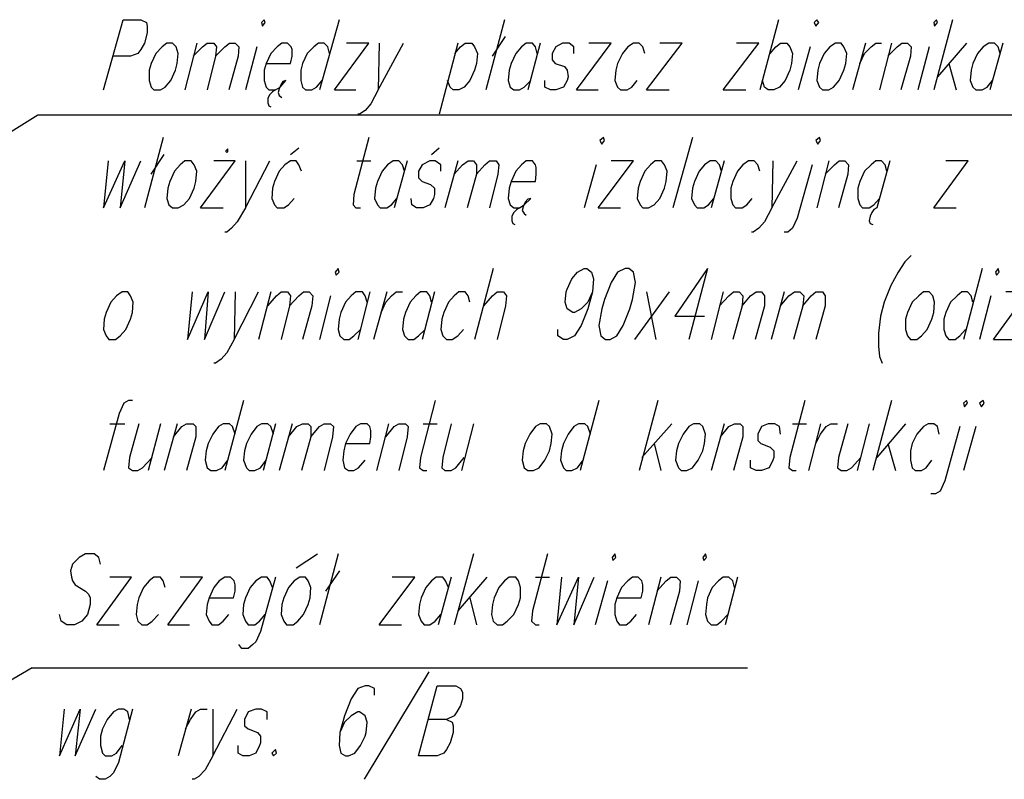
# Model space of a CAD drawing. Header units: millimetres. Extents: x -387992 to 11255, y 102926 to 380857.
# Tile 10 of 27: x -382494 to -380264, y 287969 to 289689. Entities that reach past the tile are written whole.
import ezdxf

# ---------------------------------------------------------------- set-up
doc = ezdxf.new("R2010")
doc.units = ezdxf.units.MM
doc.header["$MEASUREMENT"] = 0
doc.layers.add('Warstwa 1', color=7, linetype='Continuous')

msp = doc.modelspace()

# ---------------------------------------------------------------- linework, layer by layer
at = {"layer": 'Warstwa 1', "color": 7, "lineweight": 25}
for p, q in [((-381770.849646, 289688.516976), (-381815.326478, 289529.696369)), ((-382092.737754, 289635.570115), (-382120.272907, 289529.696369)), ((-381957.205947, 289627.099006), (-381982.618195, 289529.696369)), ((-381501.908399, 289635.570115), (-381544.262865, 289474.625521)), ((-380703.557389, 289627.099006), (-380731.092543, 289529.696369)), ((-380578.619058, 289635.570115), (-380608.277658, 289529.696369)), ((-380519.323994, 289635.570115), (-380546.859148, 289529.696369)), ((-381781.443661, 289529.696369), (-381732.742073, 289529.696369)), ((-381232.968233, 289529.696369), (-381184.266644, 289529.696369)), ((-381074.147085, 289529.696369), (-381023.322591, 289529.696369)), ((-381880.969205, 289383.570547), (-381861.90462, 289398.389319)), ((-381561.204003, 289383.570547), (-381544.262865, 289398.389319)), ((-381501.908399, 289368.752315), (-381531.567539, 289262.856973)), ((-381188.512457, 289360.281746), (-381216.026555, 289262.856973)), ((-380661.203464, 289368.752315), (-380688.739157, 289262.856973)), ((-382084.266644, 289262.856973), (-382033.442689, 289262.856973)), ((-381184.266644, 289262.856973), (-381133.44215, 289262.856973)), ((-381421.447441, 289125.223856), (-381463.800826, 288964.279802)), ((-380313.924705, 289125.223856), (-380356.27809, 288964.279802)), ((-381925.445497, 289072.275915), (-381952.981191, 288964.279802)), ((-381662.852993, 289072.275915), (-381692.511053, 288964.279802)), ((-381554.856341, 289072.275915), (-381582.391494, 288964.279802)), ((-380762.852453, 289072.275915), (-380792.511053, 288964.279802)), ((-380294.86012, 289063.805346), (-380320.272367, 288964.279802)), ((-380288.512457, 288964.279802), (-380237.687962, 288964.279802)), ((-381986.864007, 288826.624549), (-382029.217933, 288667.824998)), ((-381182.143738, 288826.624549), (-381224.51872, 288667.824998)), ((-382289.68753, 288773.698744), (-382255.804714, 288773.698744)), ((-381914.852021, 288773.698744), (-381942.387715, 288667.824998)), ((-381876.744448, 288773.698744), (-381906.381452, 288667.824998)), ((-381658.628237, 288773.698744), (-381686.163391, 288667.824998)), ((-381580.268588, 288773.698744), (-381548.508678, 288773.698744)), ((-381465.923733, 288773.698744), (-381493.458887, 288667.824998)), ((-380898.3848, 288773.698744), (-380928.04286, 288667.824998)), ((-380328.742937, 288767.329485), (-380356.27809, 288667.824998)), ((-381868.273879, 288447.58534), (-381819.572291, 288479.345791)), ((-381326.16771, 288426.397849), (-381294.386203, 288426.397849)), ((-381163.10075, 288417.92728), (-381190.635903, 288318.401737)), ((-381042.387175, 288426.397849), (-381069.922329, 288318.401737)), ((-382319.324534, 288318.401737), (-382268.500039, 288318.401737)), ((-382158.38102, 288318.401737), (-382109.678892, 288318.401737)), ((-382465.450356, 288220.99856), (-382846.612472, 288002.861292)), ((-381567.573262, 288212.52799), (-381713.676948, 287968.999531)), ((-382105.454135, 288127.820679), (-382135.091139, 288021.925337))]:
    msp.add_line(p, q, dxfattribs=at)
for points in [[(-382304.506302, 289529.696369), (-382260.02947, 289688.516976), (-382219.798991, 289688.516976), (-382207.082069, 289682.169314), (-382204.980219, 289673.698744), (-382204.980219, 289658.880512), (-382211.328422, 289635.570115), (-382219.798991, 289620.751343), (-382226.146654, 289612.280774), (-382243.088332, 289605.933111), (-382283.318811, 289605.933111)], [(-382101.208323, 289605.933111), (-382080.041888, 289627.099006), (-382069.448412, 289635.570115), (-382054.63018, 289635.570115), (-382048.282518, 289627.099006), (-382050.383828, 289605.933111), (-382069.448412, 289529.696369)], [(-382050.383828, 289605.933111), (-382029.217933, 289627.099006), (-382018.623918, 289635.570115), (-382005.907536, 289635.570115), (-381997.436427, 289627.099006), (-381999.559873, 289605.933111), (-382020.747364, 289529.696369)], [(-381936.039512, 289588.991433), (-381880.969205, 289588.991433), (-381876.744448, 289605.933111), (-381876.744448, 289620.751343), (-381878.867355, 289627.099006), (-381887.337924, 289635.570115), (-381900.03325, 289635.570115), (-381910.627265, 289627.099006), (-381925.445497, 289612.280774), (-381936.039512, 289588.991433), (-381940.264809, 289574.173201), (-381940.264809, 289550.862804), (-381936.039512, 289536.044032), (-381929.69185, 289529.696369), (-381914.852021, 289529.696369), (-381921.199684, 289525.450556), (-381927.568403, 289519.102893), (-381931.79316, 289510.632324), (-381931.79316, 289500.037769), (-381929.69185, 289493.690106), (-381925.445497, 289491.5672)], [(-381792.037137, 289612.280774), (-381796.261893, 289627.099006), (-381804.754059, 289635.570115), (-381817.449384, 289635.570115), (-381828.04286, 289627.099006), (-381842.861632, 289612.280774), (-381853.455107, 289588.991433), (-381857.679864, 289574.173201), (-381857.679864, 289550.862804), (-381853.455107, 289536.044032), (-381847.086388, 289529.696369), (-381832.267616, 289529.696369), (-381821.695197, 289536.044032), (-381808.978815, 289550.862804)], [(-381781.443661, 289529.696369), (-381703.104529, 289635.570115), (-381753.908507, 289635.570115)], [(-381679.794132, 289635.570115), (-381681.917038, 289529.696369), (-381624.74542, 289635.570115)], [(-381508.277658, 289612.280774), (-381495.560737, 289627.099006), (-381484.967261, 289635.570115), (-381470.148489, 289635.570115), (-381463.800826, 289627.099006), (-381457.453164, 289612.280774), (-381459.57607, 289588.991433), (-381463.800826, 289574.173201), (-381474.394842, 289550.862804), (-381487.090167, 289536.044032), (-381499.807089, 289529.696369), (-381512.502415, 289529.696369), (-381518.850618, 289536.044032), (-381525.219337, 289550.862804)], [(-381321.921897, 289612.280774), (-381326.16771, 289627.099006), (-381332.515373, 289635.570115), (-381347.334145, 289635.570115), (-381357.92762, 289627.099006), (-381370.622946, 289612.280774), (-381381.216961, 289588.991433), (-381385.462774, 289574.173201), (-381387.564624, 289550.862804), (-381383.339868, 289536.044032), (-381374.869298, 289529.696369), (-381362.152377, 289529.696369), (-381351.558901, 289536.044032), (-381336.740129, 289550.862804)], [(-381239.336952, 289612.280774), (-381239.336952, 289627.099006), (-381249.930968, 289635.570115), (-381264.749199, 289635.570115), (-381279.567431, 289627.099006), (-381288.038541, 289612.280774), (-381288.038541, 289597.462542), (-381281.690878, 289588.991433), (-381260.503387, 289582.64377), (-381254.155724, 289574.173201), (-381252.032278, 289559.333373), (-381254.155724, 289550.862804), (-381262.626293, 289536.044032), (-381279.567431, 289529.696369), (-381292.263297, 289529.696369), (-381304.979679, 289536.044032), (-381304.979679, 289550.862804)], [(-381232.968233, 289529.696369), (-381154.629641, 289635.570115), (-381205.454135, 289635.570115)], [(-381078.392898, 289612.280774), (-381082.617655, 289627.099006), (-381091.088224, 289635.570115), (-381103.805686, 289635.570115), (-381116.501011, 289627.099006), (-381129.217933, 289612.280774), (-381139.790352, 289588.991433), (-381144.036165, 289574.173201), (-381146.159071, 289550.862804), (-381139.790352, 289536.044032), (-381133.44215, 289529.696369), (-381118.623918, 289529.696369), (-381108.030442, 289536.044032), (-381095.334037, 289550.862804)], [(-381074.147085, 289529.696369), (-380993.685587, 289635.570115), (-381044.510082, 289635.570115)], [(-380900.507706, 289529.696369), (-380820.046207, 289635.570115), (-380870.849106, 289635.570115)], [(-380794.63396, 289612.280774), (-380781.917038, 289627.099006), (-380771.344619, 289635.570115), (-380756.504791, 289635.570115), (-380750.157128, 289627.099006), (-380743.809465, 289612.280774), (-380745.911315, 289588.991433), (-380750.157128, 289574.173201), (-380760.751143, 289550.862804), (-380773.446469, 289536.044032), (-380786.162851, 289529.696369), (-380798.858716, 289529.696369), (-380807.329285, 289536.044032), (-380811.554042, 289550.862804)], [(-380591.33598, 289588.991433), (-380580.742505, 289612.280774), (-380565.923733, 289627.099006), (-380555.330257, 289635.570115), (-380542.634932, 289635.570115)], [(-380527.795103, 289605.933111), (-380506.628669, 289627.099006), (-380496.035193, 289635.570115), (-380483.339868, 289635.570115), (-380474.868758, 289627.099006), (-380476.970609, 289605.933111), (-380498.1581, 289529.696369)], [(-380273.694225, 289612.280774), (-380277.918982, 289627.099006), (-380286.389551, 289635.570115), (-380299.106473, 289635.570115), (-380311.801798, 289627.099006), (-380324.51818, 289612.280774), (-380335.112196, 289588.991433), (-380339.336952, 289574.173201), (-380341.459858, 289550.862804), (-380335.112196, 289536.044032), (-380328.742937, 289529.696369), (-380313.924705, 289529.696369), (-380303.331229, 289536.044032), (-380290.635364, 289550.862804)], [(-381914.852021, 289529.696369), (-381904.258006, 289536.044032), (-381891.56268, 289550.862804), (-381897.910343, 289548.739897), (-381902.156696, 289542.392234), (-381906.381452, 289531.798219), (-381908.504359, 289523.348706), (-381906.381452, 289516.979987), (-381900.03325, 289512.75523)], [(-381891.56268, 289550.862804), (-381897.910343, 289548.739897), (-381902.156696, 289542.392234), (-381906.381452, 289531.798219), (-381908.504359, 289523.348706), (-381906.381452, 289516.979987), (-381900.03325, 289512.75523)], [(-381914.852021, 289529.696369), (-381921.199684, 289525.450556), (-381927.568403, 289519.102893), (-381931.79316, 289510.632324), (-381931.79316, 289500.037769), (-381929.69185, 289493.690106), (-381925.445497, 289491.5672)], [(-381681.917038, 289529.696369), (-381698.858716, 289497.935919), (-381711.554042, 289483.09663), (-381724.270964, 289474.625521), (-381728.49626, 289474.625521)], [(-378789.212534, 289472.524211), (-382452.733434, 289472.524211), (-383225.673007, 288989.69205)], [(-381703.104529, 289421.699716), (-381736.966829, 289292.515573), (-381739.089736, 289269.226232), (-381732.742073, 289262.856973), (-381722.148057, 289262.856973)], [(-382293.912287, 289368.752315), (-382304.506302, 289262.856973), (-382255.804714, 289368.752315), (-382266.377133, 289262.856973), (-382219.798991, 289368.752315)], [(-382084.266644, 289262.856973), (-382005.907536, 289368.752315), (-382054.63018, 289368.752315)], [(-381982.618195, 289368.752315), (-381982.618195, 289262.856973), (-381927.568403, 289368.752315)], [(-381855.556957, 289345.462974), (-381861.90462, 289360.281746), (-381868.273879, 289368.752315), (-381880.969205, 289368.752315), (-381893.685587, 289360.281746), (-381906.381452, 289345.462974), (-381916.974928, 289322.152577), (-381921.199684, 289307.334345), (-381923.322591, 289284.044464), (-381916.974928, 289269.226232), (-381910.627265, 289262.856973), (-381895.809033, 289262.856973), (-381885.215018, 289269.226232), (-381872.498096, 289284.044464)], [(-381622.621974, 289345.462974), (-381626.868327, 289360.281746), (-381635.317839, 289368.752315), (-381648.034221, 289368.752315), (-381660.751143, 289360.281746), (-381673.446469, 289345.462974), (-381684.040484, 289322.152577), (-381688.265241, 289307.334345), (-381690.388147, 289284.044464), (-381684.040484, 289269.226232), (-381677.671225, 289262.856973), (-381662.852993, 289262.856973), (-381652.258978, 289269.226232), (-381639.563652, 289284.044464)], [(-381540.038109, 289345.462974), (-381540.038109, 289360.281746), (-381552.754491, 289368.752315), (-381565.450356, 289368.752315), (-381582.391494, 289360.281746), (-381590.862064, 289345.462974), (-381590.862064, 289330.644742), (-381582.391494, 289322.152577), (-381563.32691, 289315.804914), (-381554.856341, 289307.334345), (-381554.856341, 289292.515573), (-381556.979247, 289284.044464), (-381565.450356, 289269.226232), (-381580.268588, 289262.856973), (-381595.108416, 289262.856973), (-381605.680836, 289269.226232), (-381607.803742, 289284.044464)], [(-381510.379509, 289339.094255), (-381491.33598, 289360.281746), (-381478.619598, 289368.752315), (-381465.923733, 289368.752315), (-381459.57607, 289360.281746), (-381459.57607, 289339.094255), (-381480.742505, 289262.856973)], [(-381459.57607, 289339.094255), (-381440.512025, 289360.281746), (-381429.91801, 289368.752315), (-381415.099778, 289368.752315), (-381408.730519, 289360.281746), (-381410.853425, 289339.094255), (-381429.91801, 289262.856973)], [(-381381.216961, 289322.152577), (-381326.16771, 289322.152577), (-381324.044803, 289339.094255), (-381324.044803, 289353.934083), (-381326.16771, 289360.281746), (-381332.515373, 289368.752315), (-381347.334145, 289368.752315), (-381357.92762, 289360.281746), (-381370.622946, 289345.462974), (-381381.216961, 289322.152577), (-381385.462774, 289307.334345), (-381387.564624, 289284.044464), (-381383.339868, 289269.226232), (-381374.869298, 289262.856973), (-381362.152377, 289262.856973), (-381368.500039, 289258.632216), (-381374.869298, 289252.284553), (-381379.094055, 289243.813984), (-381379.094055, 289233.220509), (-381376.970609, 289226.872846), (-381372.745852, 289224.749399)], [(-381184.266644, 289262.856973), (-381103.805686, 289368.752315), (-381154.629641, 289368.752315)], [(-380904.753519, 289345.462974), (-380908.978275, 289360.281746), (-380917.449384, 289368.752315), (-380930.14471, 289368.752315), (-380942.861092, 289360.281746), (-380955.578014, 289345.462974), (-380966.150433, 289322.152577), (-380970.396246, 289307.334345), (-380972.498096, 289284.044464), (-380966.150433, 289269.226232), (-380959.80277, 289262.856973), (-380944.984538, 289262.856973), (-380934.390523, 289269.226232), (-380921.695197, 289284.044464)], [(-380817.922761, 289345.462974), (-380822.147517, 289360.281746), (-380830.639683, 289368.752315), (-380843.335008, 289368.752315), (-380856.030334, 289360.281746), (-380868.747256, 289345.462974), (-380879.341271, 289322.152577), (-380883.565488, 289307.334345), (-380883.565488, 289284.044464), (-380879.341271, 289269.226232), (-380872.972012, 289262.856973), (-380858.15378, 289262.856973), (-380847.559765, 289269.226232), (-380834.864439, 289284.044464)], [(-380788.286297, 289368.752315), (-380790.387607, 289262.856973), (-380733.215989, 289368.752315)], [(-380699.332633, 289360.281746), (-380733.215989, 289239.589228), (-380743.809465, 289216.27883), (-380754.40294, 289207.808261), (-380762.852453, 289207.808261)], [(-380669.695629, 289339.094255), (-380648.508138, 289360.281746), (-380637.914122, 289368.752315), (-380625.218797, 289368.752315), (-380616.748228, 289360.281746), (-380618.871134, 289339.094255), (-380640.037569, 289262.856973)], [(-380529.91801, 289345.462974), (-380534.163823, 289360.281746), (-380542.634932, 289368.752315), (-380555.330257, 289368.752315), (-380565.923733, 289360.281746), (-380580.742505, 289345.462974), (-380591.33598, 289322.152577), (-380595.560737, 289307.334345), (-380595.560737, 289284.044464), (-380591.33598, 289269.226232), (-380584.967261, 289262.856973), (-380570.148489, 289262.856973), (-380559.57607, 289269.226232), (-380546.859148, 289284.044464)], [(-380523.570347, 289368.752315), (-380553.207351, 289262.856973), (-380559.57607, 289258.632216), (-380563.800826, 289252.284553), (-380568.046639, 289243.813984), (-380570.148489, 289233.220509), (-380568.046639, 289226.872846), (-380561.698976, 289224.749399)], [(-380424.044264, 289262.856973), (-380345.684615, 289368.752315), (-380396.50911, 289368.752315)], [(-381362.152377, 289262.856973), (-381351.558901, 289269.226232), (-381336.740129, 289284.044464), (-381343.087792, 289281.921557), (-381349.435455, 289275.573894), (-381353.681807, 289264.980419), (-381355.804714, 289256.50931), (-381351.558901, 289250.161647), (-381347.334145, 289245.936891)], [(-381336.740129, 289284.044464), (-381343.087792, 289281.921557), (-381349.435455, 289275.573894), (-381353.681807, 289264.980419), (-381355.804714, 289256.50931), (-381351.558901, 289250.161647), (-381347.334145, 289245.936891)], [(-381982.618195, 289262.856973), (-382001.682779, 289231.097062), (-382014.399161, 289216.27883), (-382024.97158, 289207.808261), (-382029.217933, 289207.808261)], [(-381362.152377, 289262.856973), (-381368.500039, 289258.632216), (-381374.869298, 289252.284553), (-381379.094055, 289243.813984), (-381379.094055, 289233.220509), (-381376.970609, 289226.872846), (-381372.745852, 289224.749399)], [(-380790.387607, 289262.856973), (-380807.329285, 289231.097062), (-380820.046207, 289216.27883), (-380832.741533, 289207.808261), (-380836.987346, 289207.808261)], [(-380553.207351, 289262.856973), (-380559.57607, 289258.632216), (-380563.800826, 289252.284553), (-380568.046639, 289243.813984), (-380570.148489, 289233.220509), (-380568.046639, 289226.872846), (-380561.698976, 289224.749399)], [(-380474.868758, 289154.86086), (-380489.68753, 289140.042628), (-380504.505762, 289116.753287), (-380521.447441, 289087.115743), (-380536.265673, 289048.987114), (-380544.757838, 289017.227203), (-380548.982594, 288979.098034), (-380548.982594, 288949.46103), (-380546.859148, 288926.172229), (-380540.511485, 288911.353457)], [(-381196.983566, 289072.275915), (-381207.577042, 289048.987114), (-381222.395814, 289034.168342), (-381237.214046, 289025.697773), (-381241.438802, 289025.697773), (-381254.155724, 289034.168342), (-381258.38048, 289048.987114), (-381256.27863, 289072.275915), (-381254.155724, 289078.645174), (-381243.561708, 289101.934515), (-381230.866383, 289116.753287), (-381216.026555, 289125.223856), (-381209.678892, 289125.223856), (-381199.085416, 289116.753287), (-381194.86066, 289101.934515), (-381196.983566, 289072.275915), (-381207.577042, 289034.168342), (-381222.395814, 288996.039712), (-381237.214046, 288972.750371), (-381254.155724, 288964.279802), (-381262.626293, 288964.279802), (-381275.321619, 288972.750371), (-381275.321619, 288987.569143)], [(-380936.513429, 289125.223856), (-381010.627265, 289017.227203), (-380942.861092, 289017.227203)], [(-382103.331229, 289072.275915), (-382113.925245, 288964.279802), (-382067.325506, 289072.275915), (-382075.796075, 288964.279802), (-382029.217933, 289072.275915)], [(-382005.907536, 289072.275915), (-382008.030442, 288964.279802), (-381952.981191, 289072.275915)], [(-381931.79316, 289040.516005), (-381912.750171, 289063.805346), (-381902.156696, 289072.275915), (-381887.337924, 289072.275915), (-381880.969205, 289063.805346), (-381883.092111, 289040.516005), (-381902.156696, 288964.279802)], [(-381883.092111, 289040.516005), (-381861.90462, 289063.805346), (-381851.332201, 289072.275915), (-381838.615279, 289072.275915), (-381830.14471, 289063.805346), (-381832.267616, 289040.516005), (-381853.455107, 288964.279802)], [(-381707.329285, 289048.987114), (-381711.554042, 289063.805346), (-381717.923301, 289072.275915), (-381732.742073, 289072.275915), (-381743.335548, 289063.805346), (-381756.031414, 289048.987114), (-381766.624889, 289025.697773), (-381770.849646, 289010.857944), (-381772.972552, 288987.569143), (-381768.747796, 288972.750371), (-381760.277227, 288964.279802), (-381747.560305, 288964.279802), (-381736.966829, 288972.750371), (-381722.148057, 288987.569143)], [(-381675.569375, 289025.697773), (-381664.9759, 289048.987114), (-381652.258978, 289063.805346), (-381641.686559, 289072.275915), (-381626.868327, 289072.275915)], [(-381561.204003, 289048.987114), (-381565.450356, 289063.805346), (-381571.798019, 289072.275915), (-381586.616251, 289072.275915), (-381597.210266, 289063.805346), (-381609.926648, 289048.987114), (-381620.499068, 289025.697773), (-381624.74542, 289010.857944), (-381626.868327, 288987.569143), (-381622.621974, 288972.750371), (-381614.151405, 288964.279802), (-381601.456079, 288964.279802), (-381590.862064, 288972.750371), (-381576.022775, 288987.569143)], [(-381474.394842, 289048.987114), (-381478.619598, 289063.805346), (-381484.967261, 289072.275915), (-381499.807089, 289072.275915), (-381510.379509, 289063.805346), (-381523.09643, 289048.987114), (-381533.690446, 289025.697773), (-381537.915202, 289010.857944), (-381540.038109, 288987.569143), (-381535.813352, 288972.750371), (-381527.321187, 288964.279802), (-381514.625321, 288964.279802), (-381501.908399, 288972.750371), (-381489.213074, 288987.569143)], [(-381442.613335, 289040.516005), (-381423.570347, 289063.805346), (-381412.976871, 289072.275915), (-381398.1581, 289072.275915), (-381391.810437, 289063.805346), (-381393.912287, 289040.516005), (-381412.976871, 288964.279802)], [(-380908.978275, 289040.516005), (-380887.790784, 289063.805346), (-380877.217825, 289072.275915), (-380864.501443, 289072.275915), (-380856.030334, 289063.805346), (-380858.15378, 289040.516005), (-380879.341271, 288964.279802)], [(-380858.15378, 289040.516005), (-380839.089196, 289063.805346), (-380826.39387, 289072.275915), (-380813.676948, 289072.275915), (-380807.329285, 289063.805346), (-380807.329285, 289040.516005), (-380828.516776, 288964.279802)], [(-380771.344619, 289040.516005), (-380752.280034, 289063.805346), (-380739.563652, 289072.275915), (-380726.867787, 289072.275915), (-380718.397217, 289063.805346), (-380720.499068, 289040.516005), (-380741.686559, 288964.279802)], [(-380720.499068, 289040.516005), (-380701.456079, 289063.805346), (-380690.862064, 289072.275915), (-380676.043292, 289072.275915), (-380669.695629, 289063.805346), (-380669.695629, 289040.516005), (-380690.862064, 288964.279802)], [(-380335.112196, 289048.987114), (-380339.336952, 289063.805346), (-380347.807521, 289072.275915), (-380360.502847, 289072.275915), (-380371.096862, 289063.805346), (-380385.915094, 289048.987114), (-380396.50911, 289025.697773), (-380400.754922, 289010.857944), (-380400.754922, 288987.569143), (-380396.50911, 288972.750371), (-380390.161447, 288964.279802), (-380375.321619, 288964.279802), (-380364.749199, 288972.750371), (-380352.032278, 288987.569143)], [(-380288.512457, 288964.279802), (-380210.152808, 289072.275915), (-380260.977303, 289072.275915)], [(-382008.030442, 288964.279802), (-382024.97158, 288934.621742), (-382037.688502, 288919.80297), (-382050.383828, 288911.353457), (-382054.63018, 288911.353457)], [(-382238.863575, 288826.624549), (-382247.334145, 288826.624549), (-382257.92762, 288820.276887), (-382268.500039, 288796.987546), (-382304.506302, 288667.824998)], [(-381552.754491, 288826.624549), (-381586.616251, 288697.462002), (-381588.739157, 288674.173201), (-381580.268588, 288667.824998), (-381571.798019, 288667.824998)], [(-380716.274311, 288826.624549), (-380750.157128, 288697.462002), (-380752.280034, 288674.173201), (-380743.809465, 288667.824998), (-380735.338896, 288667.824998)], [(-382224.044803, 288773.698744), (-382245.211238, 288697.462002), (-382247.334145, 288674.173201), (-382238.863575, 288667.824998), (-382226.146654, 288667.824998), (-382215.574234, 288674.173201), (-382194.386743, 288697.462002)], [(-382145.685155, 288744.061741), (-382126.62057, 288767.329485), (-382116.026555, 288773.698744), (-382101.208323, 288773.698744), (-382094.86066, 288767.329485), (-382094.86066, 288744.061741), (-382116.026555, 288667.824998)], [(-382005.907536, 288750.409403), (-382012.276255, 288767.329485), (-382018.623918, 288773.698744), (-382033.442689, 288773.698744), (-382044.036165, 288767.329485), (-382056.731491, 288750.409403), (-382067.325506, 288729.221912), (-382071.550263, 288712.280774), (-382073.673169, 288691.114339), (-382069.448412, 288674.173201), (-382060.977843, 288667.824998), (-382048.282518, 288667.824998), (-382035.565596, 288674.173201), (-382022.848674, 288691.114339)], [(-381919.097834, 288750.409403), (-381925.445497, 288767.329485), (-381931.79316, 288773.698744), (-381946.612472, 288773.698744), (-381957.205947, 288767.329485), (-381969.922869, 288750.409403), (-381980.495288, 288729.221912), (-381984.741101, 288712.280774), (-381986.864007, 288691.114339), (-381980.495288, 288674.173201), (-381974.147625, 288667.824998), (-381961.4523, 288667.824998), (-381948.735378, 288674.173201), (-381936.039512, 288691.114339)], [(-381885.215018, 288744.061741), (-381866.150433, 288767.329485), (-381853.455107, 288773.698744), (-381840.738725, 288773.698744), (-381834.390523, 288767.329485), (-381834.390523, 288744.061741), (-381855.556957, 288667.824998)], [(-381834.390523, 288744.061741), (-381815.326478, 288767.329485), (-381804.754059, 288773.698744), (-381789.91423, 288773.698744), (-381783.566568, 288767.329485), (-381785.689474, 288744.061741), (-381804.754059, 288667.824998)], [(-381756.031414, 288729.221912), (-381700.981623, 288729.221912), (-381698.858716, 288744.061741), (-381698.858716, 288758.879973), (-381700.981623, 288767.329485), (-381707.329285, 288773.698744), (-381722.148057, 288773.698744), (-381732.742073, 288767.329485), (-381745.458995, 288750.409403), (-381756.031414, 288729.221912), (-381760.277227, 288712.280774), (-381762.400133, 288691.114339), (-381758.15432, 288674.173201), (-381749.683751, 288667.824998), (-381736.966829, 288667.824998), (-381726.39387, 288674.173201), (-381711.554042, 288691.114339)], [(-381664.9759, 288744.061741), (-381645.911315, 288767.329485), (-381635.317839, 288773.698744), (-381620.499068, 288773.698744), (-381614.151405, 288767.329485), (-381616.274311, 288744.061741), (-381635.317839, 288667.824998)], [(-381516.748228, 288773.698744), (-381535.813352, 288697.462002), (-381537.915202, 288674.173201), (-381531.567539, 288667.824998), (-381516.748228, 288667.824998), (-381506.154752, 288674.173201), (-381487.090167, 288697.462002)], [(-381201.208323, 288750.409403), (-381207.577042, 288767.329485), (-381213.924705, 288773.698744), (-381228.743477, 288773.698744), (-381239.336952, 288767.329485), (-381252.032278, 288750.409403), (-381262.626293, 288729.221912), (-381266.872106, 288712.280774), (-381268.973956, 288691.114339), (-381262.626293, 288674.173201), (-381256.27863, 288667.824998), (-381243.561708, 288667.824998), (-381230.866383, 288674.173201), (-381218.149461, 288691.114339)], [(-380906.855369, 288744.061741), (-380887.790784, 288767.329485), (-380875.094919, 288773.698744), (-380862.399593, 288773.698744), (-380856.030334, 288767.329485), (-380856.030334, 288744.061741), (-380877.217825, 288667.824998)], [(-380771.344619, 288750.409403), (-380773.446469, 288767.329485), (-380784.039944, 288773.698744), (-380798.858716, 288773.698744), (-380813.676948, 288767.329485), (-380822.147517, 288750.409403), (-380822.147517, 288735.569575), (-380815.799855, 288729.221912), (-380794.63396, 288720.751343), (-380786.162851, 288712.280774), (-380786.162851, 288697.462002), (-380788.286297, 288691.114339), (-380796.73581, 288674.173201), (-380813.676948, 288667.824998), (-380826.39387, 288667.824998), (-380839.089196, 288674.173201), (-380839.089196, 288691.114339)], [(-380690.862064, 288729.221912), (-380680.268588, 288750.409403), (-380667.572723, 288767.329485), (-380656.978707, 288773.698744), (-380642.160475, 288773.698744)], [(-380618.871134, 288773.698744), (-380640.037569, 288697.462002), (-380642.160475, 288674.173201), (-380633.689366, 288667.824998), (-380620.99404, 288667.824998), (-380610.400565, 288674.173201), (-380589.213074, 288697.462002)], [(-380411.327342, 288750.409403), (-380415.573154, 288767.329485), (-380424.044264, 288773.698744), (-380436.739589, 288773.698744), (-380447.333065, 288767.329485), (-380462.151837, 288750.409403), (-380472.745852, 288729.221912), (-380476.970609, 288712.280774), (-380476.970609, 288691.114339), (-380472.745852, 288674.173201), (-380466.397649, 288667.824998), (-380451.557821, 288667.824998), (-380440.985402, 288674.173201), (-380428.26902, 288691.114339)], [(-380364.749199, 288767.329485), (-380398.632016, 288644.514061), (-380409.225492, 288621.22526), (-380419.797911, 288614.877597), (-380430.391926, 288614.877597)], [(-382310.853965, 288456.056449), (-382315.099778, 288470.875221), (-382325.672197, 288479.345791), (-382344.736782, 288479.345791), (-382359.555554, 288470.875221), (-382374.395382, 288456.056449), (-382378.620138, 288441.216621), (-382376.497232, 288426.397849), (-382374.395382, 288417.92728), (-382368.026663, 288409.456711), (-382344.736782, 288394.637939), (-382338.389119, 288388.290276), (-382334.142766, 288379.819707), (-382334.142766, 288364.979879), (-382340.490969, 288341.691078), (-382353.207351, 288326.872306), (-382370.149569, 288318.401737), (-382387.090707, 288318.401737), (-382399.786033, 288326.872306), (-382404.032386, 288341.691078)], [(-381298.632016, 288479.345791), (-381332.515373, 288350.161647), (-381334.617223, 288326.872306), (-381326.16771, 288318.401737), (-381317.675544, 288318.401737)], [(-382319.324534, 288318.401737), (-382240.986482, 288426.397849), (-382289.68753, 288426.397849)], [(-382164.749739, 288403.109048), (-382168.974496, 288417.92728), (-382175.322159, 288426.397849), (-382190.140931, 288426.397849), (-382200.734406, 288417.92728), (-382213.451328, 288403.109048), (-382224.044803, 288379.819707), (-382228.26956, 288364.979879), (-382230.392466, 288341.691078), (-382226.146654, 288326.872306), (-382217.676084, 288318.401737), (-382204.980219, 288318.401737), (-382194.386743, 288326.872306), (-382179.568511, 288341.691078)], [(-382158.38102, 288318.401737), (-382080.041888, 288426.397849), (-382130.845327, 288426.397849)], [(-382065.2026, 288379.819707), (-382010.153348, 288379.819707), (-382005.907536, 288394.637939), (-382005.907536, 288409.456711), (-382008.030442, 288417.92728), (-382016.501011, 288426.397849), (-382029.217933, 288426.397849), (-382041.913259, 288417.92728), (-382054.63018, 288403.109048), (-382065.2026, 288379.819707), (-382069.448412, 288364.979879), (-382071.550263, 288341.691078), (-382065.2026, 288326.872306), (-382058.854937, 288318.401737), (-382044.036165, 288318.401737), (-382033.442689, 288326.872306), (-382020.747364, 288341.691078)], [(-381914.852021, 288426.397849), (-381948.735378, 288303.583505), (-381959.328853, 288280.294164), (-381965.677056, 288273.924905), (-381976.270532, 288265.454335), (-381991.088764, 288265.454335), (-381997.436427, 288273.924905)], [(-381921.199684, 288403.109048), (-381927.568403, 288417.92728), (-381933.916606, 288426.397849), (-381946.612472, 288426.397849), (-381959.328853, 288417.92728), (-381972.045775, 288403.109048), (-381982.618195, 288379.819707), (-381986.864007, 288364.979879), (-381988.987454, 288341.691078), (-381982.618195, 288326.872306), (-381976.270532, 288318.401737), (-381961.4523, 288318.401737), (-381950.858284, 288326.872306), (-381938.141902, 288341.691078)], [(-381679.794132, 288318.401737), (-381599.333173, 288426.397849), (-381650.157128, 288426.397849)], [(-381523.09643, 288403.109048), (-381529.444093, 288417.92728), (-381535.813352, 288426.397849), (-381550.631584, 288426.397849), (-381561.204003, 288417.92728), (-381573.920925, 288403.109048), (-381584.514401, 288379.819707), (-381588.739157, 288364.979879), (-381590.862064, 288341.691078), (-381584.514401, 288326.872306), (-381578.145682, 288318.401737), (-381565.450356, 288318.401737), (-381552.754491, 288326.872306), (-381540.038109, 288341.691078)], [(-381266.872106, 288426.397849), (-381277.444525, 288318.401737), (-381228.743477, 288426.397849), (-381239.336952, 288318.401737), (-381192.737214, 288426.397849)], [(-381141.913259, 288379.819707), (-381086.863467, 288379.819707), (-381082.617655, 288394.637939), (-381082.617655, 288409.456711), (-381084.740561, 288417.92728), (-381093.21113, 288426.397849), (-381105.928592, 288426.397849), (-381116.501011, 288417.92728), (-381131.340839, 288403.109048), (-381141.913259, 288379.819707), (-381146.159071, 288364.979879), (-381146.159071, 288341.691078), (-381141.913259, 288326.872306), (-381135.565596, 288318.401737), (-381120.746824, 288318.401737), (-381110.153348, 288326.872306), (-381097.436427, 288341.691078)], [(-381050.857744, 288394.637939), (-381029.69131, 288417.92728), (-381019.097834, 288426.397849), (-381006.380912, 288426.397849), (-380997.931399, 288417.92728), (-381000.03325, 288394.637939), (-381021.220741, 288318.401737)], [(-380875.094919, 288403.109048), (-380879.341271, 288417.92728), (-380887.790784, 288426.397849), (-380900.507706, 288426.397849), (-380911.101182, 288417.92728), (-380925.919953, 288403.109048), (-380936.513429, 288379.819707), (-380938.636335, 288364.979879), (-380940.738185, 288341.691078), (-380936.513429, 288326.872306), (-380928.04286, 288318.401737), (-380915.325938, 288318.401737), (-380904.753519, 288326.872306), (-380889.91423, 288341.691078)], [(-381690.388147, 288159.580589), (-381690.388147, 288174.398821), (-381703.104529, 288180.746484), (-381711.554042, 288180.746484), (-381728.49626, 288174.398821), (-381743.335548, 288151.11002), (-381758.15432, 288113.001907), (-381768.747796, 288074.873278), (-381770.849646, 288045.236274), (-381766.624889, 288028.294596), (-381756.031414, 288021.925337), (-381749.683751, 288021.925337), (-381734.864979, 288028.294596), (-381722.148057, 288045.236274), (-381711.554042, 288066.402709), (-381709.452192, 288074.873278), (-381707.329285, 288098.162619), (-381711.554042, 288113.001907), (-381724.270964, 288121.45142), (-381728.49626, 288121.45142), (-381743.335548, 288113.001907), (-381758.15432, 288098.162619), (-381768.747796, 288074.873278)], [(-381590.862064, 288021.925337), (-381548.508678, 288180.746484), (-381506.154752, 288180.746484), (-381495.560737, 288174.398821), (-381491.33598, 288165.928252), (-381491.33598, 288151.11002), (-381495.560737, 288136.291248), (-381504.031846, 288121.45142), (-381510.379509, 288113.001907), (-381527.321187, 288104.510282), (-381567.573262, 288104.510282)], [(-382393.43837, 288127.820679), (-382404.032386, 288021.925337), (-382357.432647, 288127.820679), (-382368.026663, 288021.925337), (-382321.447441, 288127.820679)], [(-382238.863575, 288127.820679), (-382270.623486, 288007.107105), (-382281.216961, 287983.817763), (-382289.68753, 287975.347194), (-382300.281546, 287968.999531), (-382312.976871, 287968.999531), (-382321.447441, 287975.347194)], [(-382245.211238, 288104.510282), (-382249.435995, 288121.45142), (-382257.92762, 288127.820679), (-382270.623486, 288127.820679), (-382281.216961, 288121.45142), (-382296.035193, 288104.510282), (-382306.629209, 288083.343847), (-382310.853965, 288066.402709), (-382310.853965, 288045.236274), (-382306.629209, 288028.294596), (-382300.281546, 288021.925337), (-382285.441718, 288021.925337), (-382274.847702, 288028.294596), (-382262.152377, 288045.236274)], [(-382118.150001, 288083.343847), (-382107.555986, 288104.510282), (-382094.86066, 288121.45142), (-382084.266644, 288127.820679), (-382069.448412, 288127.820679)], [(-382056.731491, 288127.820679), (-382056.731491, 288021.925337), (-382001.682779, 288127.820679)], [(-381933.916606, 288104.510282), (-381933.916606, 288121.45142), (-381946.612472, 288127.820679), (-381959.328853, 288127.820679), (-381976.270532, 288121.45142), (-381984.741101, 288104.510282), (-381984.741101, 288089.69151), (-381976.270532, 288083.343847), (-381955.104097, 288074.873278), (-381948.735378, 288066.402709), (-381948.735378, 288051.583937), (-381950.858284, 288045.236274), (-381959.328853, 288028.294596), (-381974.147625, 288021.925337), (-381988.987454, 288021.925337), (-381999.559873, 288028.294596), (-381999.559873, 288045.236274)], [(-381527.321187, 288104.510282), (-381514.625321, 288098.162619), (-381512.502415, 288089.69151), (-381512.502415, 288074.873278), (-381518.850618, 288051.583937), (-381527.321187, 288036.765165), (-381533.690446, 288028.294596), (-381548.508678, 288021.925337), (-381590.862064, 288021.925337)], [(-382056.731491, 288021.925337), (-382073.673169, 287990.165426), (-382088.512997, 287975.347194), (-382099.085416, 287968.999531), (-382103.331229, 287968.999531)]]:
    msp.add_lwpolyline(points, dxfattribs=at)
for points in [[(-381946.612472, 289682.169314), (-381944.510621, 289673.698744), (-381938.141902, 289682.169314), (-381940.264809, 289688.516976)], [(-380695.108416, 289682.169314), (-380690.862064, 289673.698744), (-380684.514401, 289682.169314), (-380688.739157, 289688.516976)], [(-380424.044264, 289682.169314), (-380421.920817, 289673.698744), (-380415.573154, 289682.169314), (-380417.675005, 289688.516976)], [(-382160.503927, 289635.570115), (-382171.097402, 289627.099006), (-382185.916174, 289612.280774), (-382196.50965, 289588.991433), (-382200.734406, 289574.173201), (-382200.734406, 289550.862804), (-382196.50965, 289536.044032), (-382190.140931, 289529.696369), (-382175.322159, 289529.696369), (-382164.749739, 289536.044032), (-382152.033357, 289550.862804), (-382141.438802, 289574.173201), (-382137.214046, 289588.991433), (-382135.091139, 289612.280774), (-382139.336952, 289627.099006), (-382147.787005, 289635.570115)], [(-380646.385232, 289635.570115), (-380659.101613, 289627.099006), (-380671.797479, 289612.280774), (-380682.391494, 289588.991433), (-380686.637307, 289574.173201), (-380688.739157, 289550.862804), (-380682.391494, 289536.044032), (-380676.043292, 289529.696369), (-380661.203464, 289529.696369), (-380650.631044, 289536.044032), (-380637.914122, 289550.862804), (-380627.341703, 289574.173201), (-380623.09589, 289588.991433), (-380620.99404, 289612.280774), (-380627.341703, 289627.099006), (-380633.689366, 289635.570115)], [(-381180.041888, 289415.330457), (-381175.796075, 289406.881484), (-381169.448412, 289415.330457), (-381171.571319, 289421.699716)], [(-380690.862064, 289415.330457), (-380686.637307, 289406.881484), (-380680.268588, 289415.330457), (-380682.391494, 289421.699716)], [(-382022.848674, 289392.041656), (-382022.848674, 289396.287469), (-382024.97158, 289394.164562), (-382027.095027, 289392.041656), (-382027.095027, 289389.939806), (-382024.97158, 289387.8169), (-382022.848674, 289389.939806)], [(-382120.272907, 289368.752315), (-382130.845327, 289360.281746), (-382143.561708, 289345.462974), (-382154.156264, 289322.152577), (-382158.38102, 289307.334345), (-382160.503927, 289284.044464), (-382156.27917, 289269.226232), (-382147.787005, 289262.856973), (-382135.091139, 289262.856973), (-382122.395814, 289269.226232), (-382109.678892, 289284.044464), (-382099.085416, 289307.334345), (-382094.86066, 289322.152577), (-382092.737754, 289345.462974), (-382099.085416, 289360.281746), (-382105.454135, 289368.752315)], [(-381055.103557, 289368.752315), (-381065.675976, 289360.281746), (-381078.392898, 289345.462974), (-381088.986374, 289322.152577), (-381093.21113, 289307.334345), (-381095.334037, 289284.044464), (-381088.986374, 289269.226232), (-381082.617655, 289262.856973), (-381069.922329, 289262.856973), (-381057.226464, 289269.226232), (-381044.510082, 289284.044464), (-381033.916066, 289307.334345), (-381029.69131, 289322.152577), (-381027.568403, 289345.462974), (-381033.916066, 289360.281746), (-381040.285325, 289368.752315)], [(-381779.320215, 289116.753287), (-381777.218905, 289110.405624), (-381770.849646, 289116.753287), (-381772.972552, 289125.223856)], [(-381122.86973, 289125.223856), (-381139.790352, 289116.753287), (-381154.629641, 289093.463946), (-381169.448412, 289055.334776), (-381175.796075, 289034.168342), (-381182.143738, 288996.039712), (-381177.918982, 288972.750371), (-381167.325506, 288964.279802), (-381156.731491, 288964.279802), (-381141.913259, 288972.750371), (-381127.094487, 288996.039712), (-381112.276255, 289034.168342), (-381105.928592, 289055.334776), (-381099.559333, 289093.463946), (-381103.805686, 289116.753287), (-381114.399161, 289125.223856)], [(-380284.266644, 289116.753287), (-380282.164794, 289110.405624), (-380275.817132, 289116.753287), (-380277.918982, 289125.223856)], [(-382262.152377, 289072.275915), (-382274.847702, 289063.805346), (-382287.564624, 289048.987114), (-382298.158639, 289025.697773), (-382302.382856, 289010.857944), (-382304.506302, 288987.569143), (-382298.158639, 288972.750371), (-382291.78938, 288964.279802), (-382276.971148, 288964.279802), (-382266.377133, 288972.750371), (-382253.681807, 288987.569143), (-382243.088332, 289010.857944), (-382238.863575, 289025.697773), (-382236.740129, 289048.987114), (-382243.088332, 289063.805346), (-382249.435995, 289072.275915)], [(-380447.333065, 289072.275915), (-380457.92708, 289063.805346), (-380472.745852, 289048.987114), (-380483.339868, 289025.697773), (-380487.564624, 289010.857944), (-380487.564624, 288987.569143), (-380483.339868, 288972.750371), (-380476.970609, 288964.279802), (-380462.151837, 288964.279802), (-380451.557821, 288972.750371), (-380438.862496, 288987.569143), (-380428.26902, 289010.857944), (-380424.044264, 289025.697773), (-380421.920817, 289048.987114), (-380426.16717, 289063.805346), (-380434.616683, 289072.275915)], [(-380356.27809, 288820.276887), (-380354.155184, 288811.806317), (-380347.807521, 288820.276887), (-380349.930428, 288826.624549)], [(-380320.272367, 288820.276887), (-380316.026555, 288811.806317), (-380309.678892, 288820.276887), (-380311.801798, 288826.624549)], [(-381315.574234, 288773.698744), (-381326.16771, 288767.329485), (-381338.863035, 288750.409403), (-381349.435455, 288729.221912), (-381353.681807, 288712.280774), (-381355.804714, 288691.114339), (-381351.558901, 288674.173201), (-381343.087792, 288667.824998), (-381330.392466, 288667.824998), (-381317.675544, 288674.173201), (-381304.979679, 288691.114339), (-381294.386203, 288712.280774), (-381290.161447, 288729.221912), (-381288.038541, 288750.409403), (-381294.386203, 288767.329485), (-381300.733866, 288773.698744)], [(-380968.273339, 288773.698744), (-380978.867355, 288767.329485), (-380991.56268, 288750.409403), (-381002.156156, 288729.221912), (-381006.380912, 288712.280774), (-381008.503819, 288691.114339), (-381002.156156, 288674.173201), (-380995.808493, 288667.824998), (-380983.092111, 288667.824998), (-380970.396246, 288674.173201), (-380957.679864, 288691.114339), (-380947.085848, 288712.280774), (-380942.861092, 288729.221912), (-380940.738185, 288750.409403), (-380947.085848, 288767.329485), (-380953.455107, 288773.698744)], [(-381152.506734, 288470.875221), (-381150.383828, 288464.527559), (-381144.036165, 288470.875221), (-381146.159071, 288479.345791)], [(-380947.085848, 288470.875221), (-380944.984538, 288464.527559), (-380938.636335, 288470.875221), (-380940.738185, 288479.345791)], [(-381859.80277, 288426.397849), (-381872.498096, 288417.92728), (-381885.215018, 288403.109048), (-381895.809033, 288379.819707), (-381900.03325, 288364.979879), (-381902.156696, 288341.691078), (-381895.809033, 288326.872306), (-381889.439774, 288318.401737), (-381874.621542, 288318.401737), (-381864.027527, 288326.872306), (-381851.332201, 288341.691078), (-381840.738725, 288364.979879), (-381836.513969, 288379.819707), (-381834.390523, 288403.109048), (-381840.738725, 288417.92728), (-381847.086388, 288426.397849)], [(-381385.462774, 288426.397849), (-381396.035193, 288417.92728), (-381408.730519, 288403.109048), (-381419.324534, 288379.819707), (-381423.570347, 288364.979879), (-381425.672197, 288341.691078), (-381421.447441, 288326.872306), (-381412.976871, 288318.401737), (-381400.281006, 288318.401737), (-381389.68753, 288326.872306), (-381374.869298, 288341.691078), (-381364.275283, 288364.979879), (-381360.02947, 288379.819707), (-381360.02947, 288403.109048), (-381364.275283, 288417.92728), (-381370.622946, 288426.397849)], [(-381914.852021, 288036.765165), (-381923.322591, 288028.294596), (-381919.097834, 288021.925337), (-381912.750171, 288028.294596)]]:
    msp.add_lwpolyline(points, close=True, dxfattribs=at)
for points in [[(-381396.035193, 289688.516976), (-381396.035193, 289688.516976), (-381438.388579, 289529.696369), (-381438.388579, 289529.696369)], [(-380775.569375, 289688.516976), (-380775.569375, 289688.516976), (-380817.922761, 289529.696369), (-380817.922761, 289529.696369)], [(-380381.690338, 289688.516976), (-380381.690338, 289688.516976), (-380424.044264, 289529.696369), (-380424.044264, 289529.696369)], [(-381423.570347, 289605.933111), (-381423.570347, 289605.933111), (-381393.912287, 289650.388347), (-381393.912287, 289650.388347)], [(-381315.574234, 289635.570115), (-381315.574234, 289635.570115), (-381343.087792, 289529.696369), (-381343.087792, 289529.696369)], [(-380434.616683, 289627.099006), (-380434.616683, 289627.099006), (-380460.049987, 289529.696369), (-380460.049987, 289529.696369)], [(-380349.930428, 289635.570115), (-380349.930428, 289635.570115), (-380415.573154, 289559.333373), (-380415.573154, 289559.333373)], [(-380267.324966, 289635.570115), (-380267.324966, 289635.570115), (-380296.983026, 289529.696369), (-380296.983026, 289529.696369)], [(-380390.161447, 289588.991433), (-380390.161447, 289588.991433), (-380373.219769, 289529.696369), (-380373.219769, 289529.696369)], [(-380900.507706, 289529.696369), (-380900.507706, 289529.696369), (-380849.682671, 289529.696369), (-380849.682671, 289529.696369)], [(-382168.974496, 289421.699716), (-382168.974496, 289421.699716), (-382211.328422, 289262.856973), (-382211.328422, 289262.856973)], [(-380970.396246, 289421.699716), (-380970.396246, 289421.699716), (-381014.852021, 289262.856973), (-381014.852021, 289262.856973)], [(-382196.50965, 289339.094255), (-382196.50965, 289339.094255), (-382166.851589, 289383.570547), (-382166.851589, 289383.570547)], [(-381730.619166, 289368.752315), (-381730.619166, 289368.752315), (-381698.858716, 289368.752315), (-381698.858716, 289368.752315)], [(-381616.274311, 289368.752315), (-381616.274311, 289368.752315), (-381645.911315, 289262.856973), (-381645.911315, 289262.856973)], [(-380898.3848, 289368.752315), (-380898.3848, 289368.752315), (-380928.04286, 289262.856973), (-380928.04286, 289262.856973)], [(-380424.044264, 289262.856973), (-380424.044264, 289262.856973), (-380373.219769, 289262.856973), (-380373.219769, 289262.856973)], [(-380936.513429, 289125.223856), (-380936.513429, 289125.223856), (-380978.867355, 288964.279802), (-380978.867355, 288964.279802)], [(-381789.91423, 289063.805346), (-381789.91423, 289063.805346), (-381815.326478, 288964.279802), (-381815.326478, 288964.279802)], [(-381700.981623, 289072.275915), (-381700.981623, 289072.275915), (-381728.49626, 288964.279802), (-381728.49626, 288964.279802)], [(-381023.322591, 289072.275915), (-381023.322591, 289072.275915), (-381101.682779, 288964.279802), (-381101.682779, 288964.279802)], [(-381074.147085, 289072.275915), (-381074.147085, 289072.275915), (-381052.980651, 288964.279802), (-381052.980651, 288964.279802)], [(-380900.507706, 289072.275915), (-380900.507706, 289072.275915), (-380928.04286, 288964.279802), (-380928.04286, 288964.279802)], [(-381048.734838, 288826.624549), (-381048.734838, 288826.624549), (-381091.088224, 288667.824998), (-381091.088224, 288667.824998)], [(-380519.323994, 288826.624549), (-380519.323994, 288826.624549), (-380561.698976, 288667.824998), (-380561.698976, 288667.824998)], [(-382175.322159, 288773.698744), (-382175.322159, 288773.698744), (-382202.857312, 288667.824998), (-382202.857312, 288667.824998)], [(-382137.214046, 288773.698744), (-382137.214046, 288773.698744), (-382166.851589, 288667.824998), (-382166.851589, 288667.824998)], [(-381016.974928, 288773.698744), (-381016.974928, 288773.698744), (-381084.740561, 288697.462002), (-381084.740561, 288697.462002)], [(-380743.809465, 288773.698744), (-380743.809465, 288773.698744), (-380712.049555, 288773.698744), (-380712.049555, 288773.698744)], [(-380680.268588, 288773.698744), (-380680.268588, 288773.698744), (-380707.803742, 288667.824998), (-380707.803742, 288667.824998)], [(-380570.148489, 288773.698744), (-380570.148489, 288773.698744), (-380597.683643, 288667.824998), (-380597.683643, 288667.824998)], [(-380487.564624, 288773.698744), (-380487.564624, 288773.698744), (-380553.207351, 288697.462002), (-380553.207351, 288697.462002)], [(-381057.226464, 288729.221912), (-381057.226464, 288729.221912), (-381042.387175, 288667.824998), (-381042.387175, 288667.824998)], [(-380527.795103, 288729.221912), (-380527.795103, 288729.221912), (-380510.853425, 288667.824998), (-380510.853425, 288667.824998)], [(-381772.972552, 288479.345791), (-381772.972552, 288479.345791), (-381815.326478, 288318.401737), (-381815.326478, 288318.401737)], [(-381465.923733, 288479.345791), (-381465.923733, 288479.345791), (-381510.379509, 288318.401737), (-381510.379509, 288318.401737)], [(-381800.507706, 288394.637939), (-381800.507706, 288394.637939), (-381768.747796, 288441.216621), (-381768.747796, 288441.216621)], [(-381516.748228, 288426.397849), (-381516.748228, 288426.397849), (-381546.385771, 288318.401737), (-381546.385771, 288318.401737)], [(-381436.265673, 288426.397849), (-381436.265673, 288426.397849), (-381501.908399, 288350.161647), (-381501.908399, 288350.161647)], [(-380957.679864, 288417.92728), (-380957.679864, 288417.92728), (-380983.092111, 288318.401737), (-380983.092111, 288318.401737)], [(-380868.747256, 288426.397849), (-380868.747256, 288426.397849), (-380896.28295, 288318.401737), (-380896.28295, 288318.401737)], [(-381474.394842, 288379.819707), (-381474.394842, 288379.819707), (-381459.57607, 288318.401737), (-381459.57607, 288318.401737)], [(-381679.794132, 288318.401737), (-381679.794132, 288318.401737), (-381628.970177, 288318.401737), (-381628.970177, 288318.401737)], [(-382465.450356, 288220.99856), (-382465.450356, 288220.99856), (-380845.457915, 288220.99856), (-380845.457915, 288220.99856)]]:
    msp.add_open_spline(points, degree=3, dxfattribs=at)

doc.saveas('drawing.dxf')
